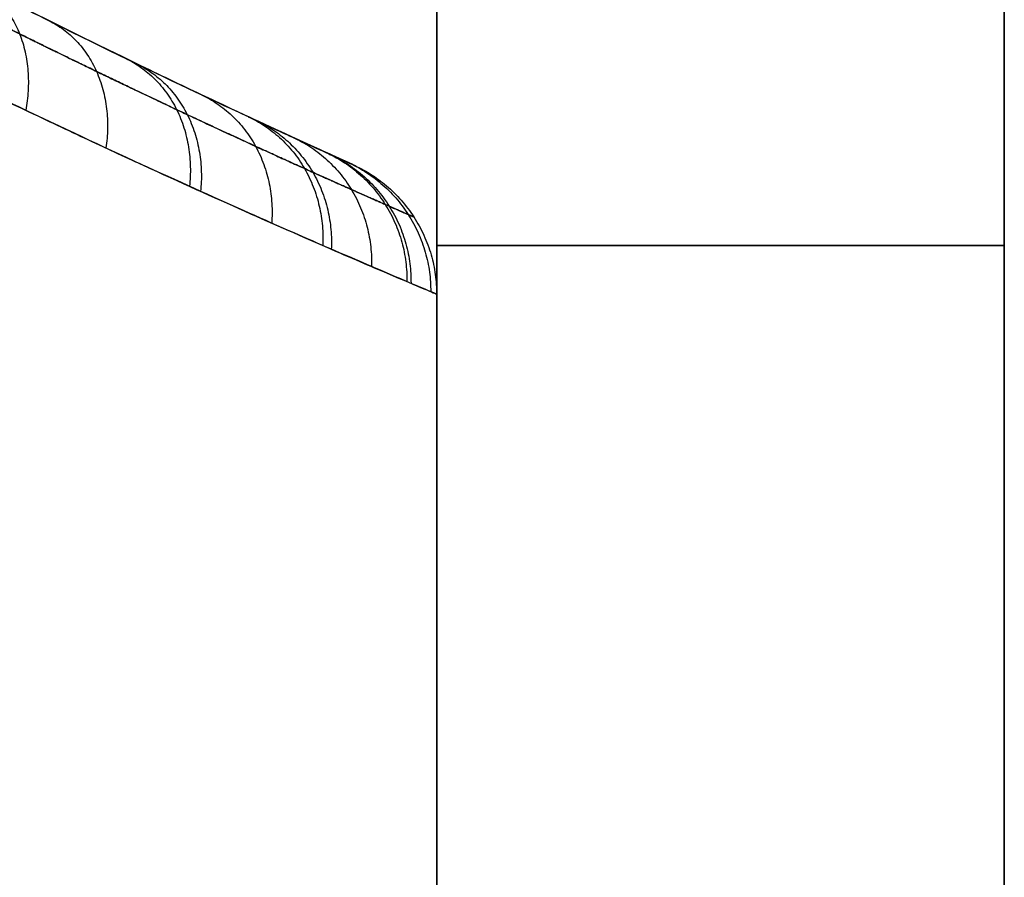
# Model space of a CAD drawing. Header units: millimetres. Extents: x -105 to 152, y -114 to 65.
# Tile 226 of 256: x 130.64 to 137.58, y -66.75 to -60.71. Entities that reach past the tile are written whole.
import ezdxf

# ---------------------------------------------------------------- set-up
doc = ezdxf.new("R2010")
doc.units = ezdxf.units.MM
doc.layers.add('Layer 01', color=18, linetype='Continuous', true_color=0x000000)

# ---------------------------------------------------------------- blocks, each defined once
blk = doc.blocks.new('Block 02')
at = {"layer": 'Layer 01'}
for p, q in [((137.576, -67, 18.5), (137.576, -58.9134, 18.5)), ((133.576, -62.6417, 18.5), (133.576, -67, 18.5)), ((137.576, -62.9567, 33.5), (137.576, -62.9567, 3.5))]:
    blk.add_line(p, q, dxfattribs=at)
at = {"layer": 'Layer 01', "extrusion": (0, 0, -1)}
blk.add_arc((-157.576, -7, -18.4954), 60, 294.194541, 322.932812, dxfattribs=at)
at = {"layer": 'Layer 01', "extrusion": (0, -1, 0)}
for centre, start, end in [((133.576, 33.5, 62.2982), 0, 90), ((133.576, 3.5, 62.2982), 270, 0)]:
    blk.add_arc(centre, 4, start, end, dxfattribs=at)
at = {"layer": 'Layer 01'}
blk.add_rational_spline([(110.5928, -45.0796, 6.352), (111.4864, -46.1396, 5.7335), (112.4481, -47.2097, 5.2157), (114.4836, -49.3138, 4.4088), (115.5577, -50.3527, 4.1113), (117.2784, -51.8935, 3.86), (117.8593, -52.3949, 3.8097), (119.0335, -53.3708, 3.7812), (119.6287, -53.8475, 3.802), (120.8339, -54.7766, 3.9218), (121.4445, -55.2298, 4.0201), (122.3734, -55.8932, 4.2347), (122.6843, -56.1109, 4.3172), (123.3013, -56.5348, 4.5035), (123.6086, -56.7418, 4.6074), (124.5239, -57.3468, 4.9519), (125.1296, -57.7317, 5.2264), (126.0264, -58.2809, 5.7126), (126.3229, -58.459, 5.8868), (126.9107, -58.8056, 6.2614), (127.202, -58.9741, 6.462), (128.6129, -59.7758, 7.5116), (129.6443, -60.3151, 8.5266), (130.7627, -60.8707, 10.0441), (130.9773, -60.9756, 10.3599), (131.3789, -61.1695, 11.0036), (131.5674, -61.2591, 11.3332), (132.0946, -61.5071, 12.3445), (132.3963, -61.6451, 13.0497), (132.7684, -61.8129, 14.1557), (132.8794, -61.8624, 14.5344), (133.0698, -61.947, 15.2965), (133.1495, -61.9821, 15.6798), (133.3425, -62.0668, 16.836), (133.4102, -62.0962, 17.6156), (133.4179, -62.0995, 18.798), (133.4045, -62.0937, 19.1964), (133.3463, -62.0683, 19.9844), (133.3016, -62.0488, 20.3745), (133.1222, -61.9702, 21.5342), (132.9423, -61.891, 22.2927), (132.5828, -61.7293, 23.4078), (132.4473, -61.6679, 23.7768), (132.1517, -61.5324, 24.4934), (131.9911, -61.4581, 24.8428), (131.4723, -61.2149, 25.8656), (131.0775, -61.0261, 26.513), (130.4158, -60.6988, 27.4322), (130.1837, -60.5823, 27.7294), (129.7051, -60.3381, 28.2971), (129.4575, -60.2098, 28.5688), (128.6914, -59.8059, 29.3501), (128.1503, -59.5115, 29.8245), (127.2992, -59.0299, 30.4687), (127.0091, -58.8628, 30.6718), (126.4247, -58.5196, 31.0511), (126.1292, -58.3429, 31.228), (125.2332, -57.7966, 31.7232), (124.6252, -57.412, 32.0046), (123.7024, -56.8045, 32.3594), (123.3913, -56.5957, 32.4668), (122.7725, -56.1722, 32.658), (122.4638, -55.9568, 32.742), (121.5387, -55.2987, 32.962), (120.9267, -54.8463, 33.065), (120.0179, -54.1483, 33.1609), (119.7153, -53.9114, 33.1832), (119.1125, -53.4303, 33.2087), (118.8121, -53.186, 33.2119), (117.9216, -52.448, 33.1945), (117.3434, -51.95, 33.1465), (115.6371, -50.4268, 32.9058), (114.5572, -49.3869, 32.615), (113.0205, -47.8028, 32.0138), (112.5165, -47.2639, 31.7814), (111.5474, -46.1921, 31.267), (111.08, -45.6565, 30.983), (110.6326, -45.1268, 30.6755)], [0.761986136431, 0.775477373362, 0.788136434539, 0.812015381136, 0.823236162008, 0.839064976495, 0.844116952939, 0.853721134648, 0.858285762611, 0.866957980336, 0.871065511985, 0.876891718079, 0.878777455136, 0.882390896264, 0.884125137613, 0.889119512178, 0.892171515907, 0.896364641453, 0.897698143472, 0.900241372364, 0.901449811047, 0.90709808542, 0.910461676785, 0.91365415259, 0.914240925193, 0.915299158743, 0.915774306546, 0.917059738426, 0.917731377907, 0.918522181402, 0.918750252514, 0.919133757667, 0.919289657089, 0.91966260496, 0.919786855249, 0.919801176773, 0.919776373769, 0.919667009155, 0.91958278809, 0.919237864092, 0.918886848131, 0.918129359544, 0.917836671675, 0.917173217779, 0.916801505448, 0.915551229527, 0.914538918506, 0.912667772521, 0.911985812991, 0.910514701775, 0.909722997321, 0.907163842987, 0.905213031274, 0.901846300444, 0.900653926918, 0.898148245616, 0.896831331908, 0.892679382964, 0.889643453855, 0.884646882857, 0.882903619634, 0.879304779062, 0.877445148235, 0.871682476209, 0.86759591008, 0.861082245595, 0.858846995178, 0.854244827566, 0.851877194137, 0.844648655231, 0.83963799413, 0.824018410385, 0.81282703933, 0.794743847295, 0.788498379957, 0.775763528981, 0.769248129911, 0.762575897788], degree=3, knots=[0, 0, 0, 0, 4.759258, 4.759258, 9.518515, 9.518515, 11.898144, 11.898144, 14.277773, 14.277773, 16.657401, 16.657401, 17.847216, 17.847216, 19.03703, 19.03703, 21.416659, 21.416659, 22.606473, 22.606473, 23.796288, 23.796288, 28.555545, 28.555545, 29.74536, 29.74536, 30.935174, 30.935174, 33.314803, 33.314803, 34.504617, 34.504617, 35.694431, 35.694431, 38.07406, 38.07406, 39.263875, 39.263875, 40.453689, 40.453689, 42.833318, 42.833318, 44.023132, 44.023132, 45.212947, 45.212947, 47.592575, 47.592575, 48.78239, 48.78239, 49.972204, 49.972204, 52.351833, 52.351833, 53.541647, 53.541647, 54.731462, 54.731462, 57.11109, 57.11109, 58.300905, 58.300905, 59.490719, 59.490719, 61.870348, 61.870348, 63.060162, 63.060162, 64.249977, 64.249977, 66.629605, 66.629605, 71.388863, 71.388863, 73.768492, 73.768492, 76.14812, 76.14812, 76.14812, 76.14812], dxfattribs=at)
for points, knots in [([(111.1847, -45.0506, 7.1272), (112.0453, -46.0998, 6.4991), (112.9596, -47.1419, 5.9823), (114.9023, -49.2014, 5.1615), (115.9306, -50.2188, 4.8575), (117.5724, -51.7243, 4.5886), (118.13, -52.2168, 4.5318), (119.2586, -53.177, 4.4883), (119.8306, -53.6458, 4.5015), (120.9899, -54.5605, 4.6041), (121.5772, -55.0065, 4.6936), (122.4691, -55.6584, 4.8929), (122.768, -55.8726, 4.9703), (123.3609, -56.2895, 5.1458), (123.656, -56.493, 5.2441), (124.5367, -57.0889, 5.5719), (125.1175, -57.4668, 5.8339), (125.9759, -58.0053, 6.2989), (126.2599, -58.1801, 6.4658), (126.8228, -58.5204, 6.8254), (127.1009, -58.6853, 7.0176), (128.4525, -59.4727, 8.0277), (129.4303, -59.9973, 9.0009), (130.4877, -60.5377, 10.4506), (130.6904, -60.6396, 10.752), (131.0695, -60.828, 11.3664), (131.2472, -60.915, 11.6808), (131.7443, -61.1559, 12.6454), (132.0281, -61.2897, 13.3169), (132.3776, -61.4523, 14.3684), (132.4818, -61.5004, 14.7283), (132.6605, -61.5823, 15.4518), (132.7353, -61.6163, 15.8155), (132.9165, -61.6985, 16.9127), (132.9802, -61.727, 17.6521), (132.9882, -61.7306, 18.7732), (132.9759, -61.7251, 19.1507), (132.922, -61.7008, 19.898), (132.8805, -61.6821, 20.2683), (132.7134, -61.6065, 21.3688), (132.5457, -61.5302, 22.0892), (132.2095, -61.3742, 23.1493), (132.0827, -61.3149, 23.5004), (131.8054, -61.1839, 24.1833), (131.6546, -61.112, 24.5165), (131.1671, -60.8767, 25.492), (130.7955, -60.6938, 26.1103), (130.1706, -60.376, 26.99), (129.9509, -60.2627, 27.2751), (129.4972, -60.0249, 27.8198), (129.2624, -59.9, 28.0806), (128.5354, -59.5066, 28.83), (128.021, -59.2196, 29.2856), (127.2086, -58.7486, 29.9052), (126.9312, -58.5849, 30.1008), (126.3721, -58.2486, 30.4655), (126.0893, -58.0754, 30.6355), (125.2325, -57.5405, 31.1101), (124.6499, -57.1635, 31.3797), (123.7626, -56.5659, 31.7186), (123.4637, -56.3607, 31.8208), (122.8685, -55.9441, 32.0021), (122.5717, -55.7322, 32.0813), (121.6838, -55.0862, 32.2871), (121.0954, -54.6415, 32.3817), (120.2192, -53.9532, 32.4659), (119.9281, -53.7202, 32.4843), (119.3484, -53.247, 32.5025), (119.0594, -53.0066, 32.5021), (118.2052, -52.2823, 32.4743), (117.6495, -51.793, 32.4204), (116.0215, -50.3057, 32.1639), (114.9879, -49.2884, 31.8679), (113.5091, -47.7261, 31.2529), (113.0282, -47.1993, 31.0188), (112.1017, -46.1481, 30.4993), (111.6543, -45.622, 30.2132), (111.2223, -45.0964, 29.9002)], [-71.523261, -71.523261, -71.523261, -71.523261, -67.053058, -67.053058, -62.582854, -62.582854, -60.347752, -60.347752, -58.11265, -58.11265, -55.877548, -55.877548, -54.759997, -54.759997, -53.642446, -53.642446, -51.407344, -51.407344, -50.289793, -50.289793, -49.172242, -49.172242, -44.702038, -44.702038, -43.584487, -43.584487, -42.466937, -42.466937, -40.231835, -40.231835, -39.114284, -39.114284, -37.996733, -37.996733, -35.761631, -35.761631, -34.64408, -34.64408, -33.526529, -33.526529, -31.291427, -31.291427, -30.173876, -30.173876, -29.056325, -29.056325, -26.821223, -26.821223, -25.703672, -25.703672, -24.586121, -24.586121, -22.351019, -22.351019, -21.233468, -21.233468, -20.115917, -20.115917, -17.880815, -17.880815, -16.763264, -16.763264, -15.645713, -15.645713, -13.410612, -13.410612, -12.293061, -12.293061, -11.17551, -11.17551, -8.940408, -8.940408, -4.470204, -4.470204, -2.235102, -2.235102, 0, 0, 0, 0]), ([(118.576, -53.9042, 3.5), (119.4138, -54.5543, 3.5), (120.2655, -55.1822, 3.5696), (121.5631, -56.0911, 3.7939), (122.0009, -56.3899, 3.8893), (122.8722, -56.9693, 4.1213), (123.3049, -57.2495, 4.2576), (124.5928, -58.0629, 4.7292), (125.438, -58.5688, 5.1269), (126.6763, -59.2757, 5.866), (127.0851, -59.503, 6.1374), (127.872, -59.9306, 6.7177), (128.2525, -60.1322, 7.0279), (129.3526, -60.7027, 8.0195), (130.0316, -61.0376, 8.7614), (130.7991, -61.4033, 9.8014), (130.9485, -61.4738, 10.0154), (131.2348, -61.6076, 10.4488), (131.3722, -61.6712, 10.669), (131.767, -61.8525, 11.3398), (132.0071, -61.9608, 11.8008), (132.4401, -62.1536, 12.7503), (132.6331, -62.2381, 13.2388), (132.9695, -62.3842, 14.2445), (133.1131, -62.4457, 14.7639), (133.4557, -62.5916, 16.325), (133.5726, -62.6403, 17.3811), (133.5777, -62.6424, 18.9884), (133.5502, -62.6309, 19.5299), (133.4389, -62.5841, 20.5931), (133.3553, -62.5488, 21.1181), (133.1335, -62.4544, 22.1552), (132.9954, -62.3953, 22.6673), (132.6639, -62.2516, 23.6783), (132.4703, -62.1669, 24.1767), (131.8229, -61.879, 25.6152), (131.2991, -61.641, 26.5122), (130.3829, -61.2052, 27.7664), (130.0571, -61.0474, 28.1665), (129.3782, -60.7111, 28.9197), (129.0236, -60.5318, 29.2748), (128.2862, -60.15, 29.9438), (127.9035, -59.9475, 30.2576), (127.1113, -59.5175, 30.8447), (126.7045, -59.2915, 31.1158), (125.4698, -58.5876, 31.8566), (124.622, -58.0809, 32.2586), (123.3224, -57.2608, 32.7368), (122.8845, -56.9773, 32.875), (122.0147, -56.3992, 33.1075), (121.581, -56.1035, 33.2025), (120.2846, -55.196, 33.4282), (119.4252, -54.5632, 33.5), (118.576, -53.9042, 33.5)], [-51.304099, -51.304099, -51.304099, -51.304099, -48.097593, -48.097593, -46.49434, -46.49434, -44.891087, -44.891087, -41.684581, -41.684581, -40.081328, -40.081328, -38.478075, -38.478075, -35.271568, -35.271568, -34.469942, -34.469942, -33.668315, -33.668315, -32.065062, -32.065062, -30.461809, -30.461809, -28.858556, -28.858556, -25.65205, -25.65205, -24.048797, -24.048797, -22.445543, -22.445543, -20.84229, -20.84229, -19.239037, -19.239037, -16.032531, -16.032531, -14.429278, -14.429278, -12.826025, -12.826025, -11.222772, -11.222772, -9.619519, -9.619519, -6.413012, -6.413012, -4.809759, -4.809759, -3.206506, -3.206506, 0, 0, 0, 0])]:
    blk.add_open_spline(points, degree=3, knots=knots, dxfattribs=at)
for points in [[(133.576, -57.5964, -0.5), (133.576, -62.2982, -0.5), (133.576, -67, -0.5)], [(133.576, -67, 37.5), (133.576, -62.2982, 37.5), (133.576, -57.5964, 37.5)], [(137.576, -67, 3.5), (137.576, -62.9567, 3.5), (137.576, -58.9134, 3.5)], [(137.576, -58.9134, 33.5), (137.576, -62.9567, 33.5), (137.576, -67, 33.5)]]:
    blk.add_open_spline(points, degree=2, dxfattribs=at)
at = {"layer": 'Layer 01', "extrusion": (0.565509, -0.288257, -0.772728)}
blk.add_rational_spline([(130.3279, -60.456, 26.7681), (130.7967, -60.6949, 27.2003), (130.6808, -61.3469, 27.3587)], [1.00000054, 0.826582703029, 1.00000000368], degree=2, dxfattribs=at)
at = {"layer": 'Layer 01', "extrusion": (-0.517336, 0.25743, -0.816145)}
blk.add_rational_spline([(130.8461, -60.7169, 11.0047), (131.338, -60.9617, 10.6157), (131.2452, -61.6122, 10.4693)], [0.999999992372, 0.829539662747, 1.00000084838], degree=2, dxfattribs=at)
at = {"layer": 'Layer 01', "extrusion": (-0.456146, 0.221298, -0.86195)}
blk.add_rational_spline([(131.3866, -60.9825, 11.9516), (131.9029, -61.233, 11.6141), (131.834, -61.8823, 11.4838)], [0.999999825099, 0.832404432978, 1.00000244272], degree=2, dxfattribs=at)
at = {"layer": 'Layer 01', "extrusion": (0.446939, -0.216097, -0.868071)}
blk.add_rational_spline([(131.4584, -61.0173, 24.9086), (131.978, -61.2685, 25.2386), (131.9122, -61.9177, 25.3663)], [0.999999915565, 0.832758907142, 1.00002125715], degree=2, dxfattribs=at)
at = {"layer": 'Layer 01', "extrusion": (0.37971, -0.179624, -0.9075)}
blk.add_rational_spline([(131.9187, -61.2375, 23.9038), (132.4593, -61.4932, 24.1806), (132.4136, -62.1414, 24.2898)], [1.00000022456, 0.835011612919, 0.999996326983], degree=2, dxfattribs=at)
at = {"layer": 'Layer 01', "extrusion": (-0.319255, 0.14866, -0.935936)}
blk.add_rational_spline([(132.2485, -61.3922, 13.9802), (132.8043, -61.651, 13.7495), (132.7728, -62.2988, 13.6574)], [1.00000011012, 0.836517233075, 0.999999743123], degree=2, dxfattribs=at)
at = {"layer": 'Layer 01', "extrusion": (0.307546, -0.142825, -0.940753)}
blk.add_rational_spline([(132.3042, -61.4181, 22.8502), (132.8626, -61.6774, 23.0721), (132.8335, -62.3251, 23.161)], [1.00000011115, 0.836763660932, 0.999999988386], degree=2, dxfattribs=at)
at = {"layer": 'Layer 01', "extrusion": (-0.244023, 0.111912, -0.96329)}
blk.add_rational_spline([(132.5642, -61.5381, 15.0621), (133.1346, -61.7997, 14.8872), (133.1167, -62.4471, 14.8165)], [0.999999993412, 0.837887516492, 0.999992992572], degree=2, dxfattribs=at)
at = {"layer": 'Layer 01', "extrusion": (-0.166329, 0.075438, -0.98318)}
blk.add_rational_spline([(132.793, -61.6425, 16.1647), (133.3741, -61.906, 16.0462), (133.3659, -62.5533, 15.9979)], [0.999999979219, 0.838815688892, 1.00002453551], degree=2, dxfattribs=at)
at = {"layer": 'Layer 01', "extrusion": (0.154525, -0.069994, -0.985506)}
blk.add_rational_spline([(132.8197, -61.6546, 20.6687), (133.402, -61.9184, 20.7787), (133.395, -62.5655, 20.8236)], [0.999999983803, 0.83893410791, 1.00000305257], degree=2, dxfattribs=at)
at = {"layer": 'Layer 01', "extrusion": (0.074662, -0.033609, -0.996642)}
blk.add_rational_spline([(132.9474, -61.7122, 19.5459), (133.5357, -61.9771, 19.5989), (133.5341, -62.6241, 19.6206)], [1.00000001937, 0.839445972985, 0.999994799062], degree=2, dxfattribs=at)
at = {"layer": 'Layer 01', "extrusion": (-0.006584, 0.002958, -0.999974)}
blk.add_rational_spline([(132.9856, -61.7294, 18.4078), (133.5757, -61.9946, 18.4032), (133.5757, -62.6416, 18.4012)], [0.999999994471, 0.839592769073, 1.00000007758], degree=2, dxfattribs=at)

msp = doc.modelspace()

# ---------------------------------------------------------------- block references
at = {"layer": 'Layer 01'}
msp.add_blockref('Block 02', (0, 0), dxfattribs=at)

doc.saveas('drawing.dxf')
